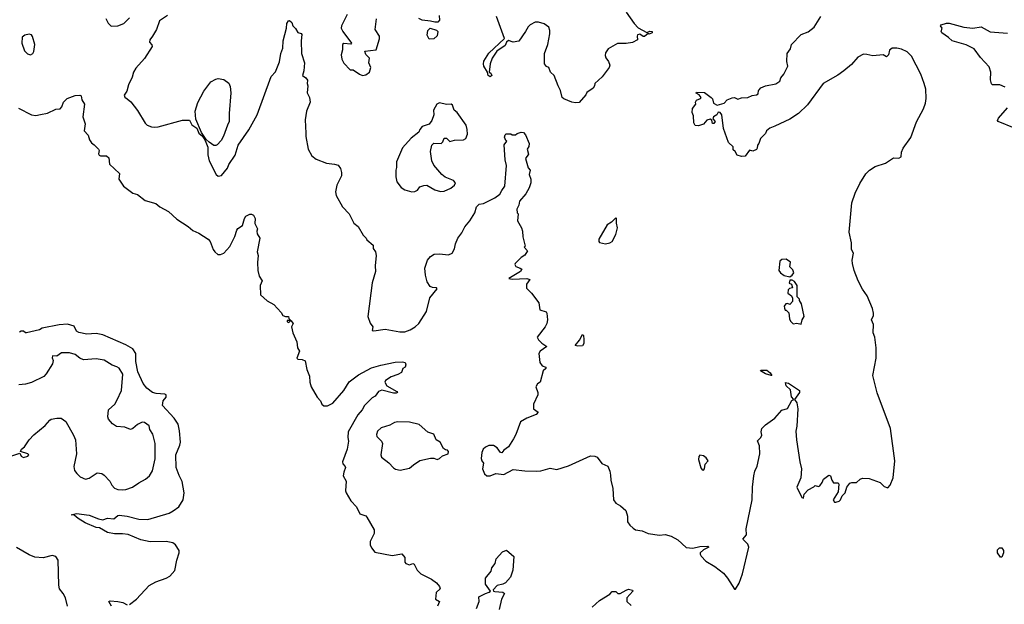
# Model space of a CAD drawing. Extents: x 2220333 to 2384341, y 721037 to 894043.
# Tile 168 of 256: x 2287012 to 2295557, y 806870 to 811939. Entities that reach past the tile are written whole.
import ezdxf

# ---------------------------------------------------------------- set-up
doc = ezdxf.new("R2010")
doc.units = 0

msp = doc.modelspace()

# ---------------------------------------------------------------- linework, layer by layer
at = {"layer": '0CON10XD'}
for points in [[(2288295, 811974.3), (2288225, 811929.4), (2288199.4, 811855), (2288165.6, 811795), (2288140.6, 811765), (2288140, 811745), (2288160, 811720), (2288162, 811705), (2288095, 811600.8), (2288021.2, 811518.8), (2288001.2, 811485), (2287989.8, 811440.2), (2287957.8, 811375), (2287941.7, 811318.3), (2287920, 811285), (2287925, 811267.5), (2287945, 811253.8), (2287975.6, 811225.6), (2288035, 811151.2), (2288102.1, 811042.1), (2288120, 811025), (2288155, 811010), (2288185, 811006), (2288215, 811010.8), (2288425, 811068), (2288485, 811066.2), (2288507.5, 811027.5), (2288548.7, 810998.7), (2288567.5, 810955), (2288598.4, 810928.4), (2288621.2, 810891.2), (2288645.6, 810834.4), (2288645.9, 810765.9), (2288656.1, 810716.1), (2288717.5, 810595), (2288735, 810582.5), (2288765, 810587.5), (2288815, 810652.5), (2288827.3, 810682.7), (2288881.2, 810765), (2288908.8, 810851.2), (2289001.4, 810985), (2289073.5, 811115), (2289195, 811446.7), (2289232, 811488), (2289267.4, 811572.6), (2289280, 811645), (2289297.2, 811692.8), (2289299.6, 811755), (2289327.5, 811865), (2289332, 811905), (2289345, 811927.5), (2289355, 811932.5), (2289373.3, 811915), (2289383.3, 811885), (2289405, 811863.3), (2289425, 811827.5), (2289455, 811820), (2289460.7, 811810.7), (2289454, 811756), (2289456.5, 811645), (2289482.9, 811565), (2289478.1, 811495), (2289466.7, 811455), (2289496.2, 811435), (2289508.6, 811415), (2289506.7, 811385), (2289513.8, 811365), (2289506, 811305), (2289526.2, 811265), (2289533.8, 811225), (2289501.2, 811145), (2289490.5, 811069.5), (2289496.7, 810955), (2289496.2, 810925), (2289516.7, 810815), (2289548.3, 810758.3), (2289585, 810728.8), (2289673.6, 810693.6), (2289745, 810685.7), (2289775, 810676), (2289795, 810647.5), (2289805.7, 810615), (2289805.7, 810585), (2289764.2, 810505), (2289752.5, 810445), (2289757.5, 810415), (2289813.8, 810315), (2289872, 810255), (2289913.3, 810175), (2289950, 810145), (2289991.7, 810071.7), (2290020, 810045), (2290025, 810030), (2290080, 809985), (2290080, 809955), (2290100, 809925), (2290106.7, 809895), (2290098, 809805), (2290100.8, 809755), (2290072.6, 809657.4), (2290034.3, 809365), (2290055, 809307.5), (2290076.7, 809275), (2290072.5, 809245), (2290085, 809242), (2290185, 809256.2), (2290312.3, 809232.3), (2290355, 809231.2), (2290401.2, 809248.8), (2290445, 809275.5), (2290475.5, 809305), (2290542.4, 809407.6), (2290571.7, 809528.3), (2290633.8, 809605), (2290630, 809615), (2290595, 809616.7), (2290574.6, 809624.6), (2290549.5, 809665), (2290534.5, 809725), (2290528.6, 809785), (2290550, 809855), (2290577.5, 809885), (2290610, 809905), (2290655, 809910), (2290735, 809900), (2290765, 809913.3), (2290785, 809952.5), (2290794.2, 809995), (2290814.3, 810045), (2290850.7, 810089.3), (2290875, 810142), (2290918, 810195), (2290961.2, 810265), (2290976.7, 810315), (2291000.5, 810339.5), (2291036.4, 810346.4)], [(2289854.2, 811985), (2289805.7, 811884.3), (2289801.9, 811865), (2289815.5, 811835), (2289892.5, 811735), (2289885, 811727.5), (2289825, 811731.2), (2289815, 811722.5), (2289813.6, 811676.4), (2289803.3, 811635), (2289806.7, 811595), (2289825, 811562.5), (2289880, 811505), (2289905, 811502.5), (2289960, 811465), (2289986.2, 811456.2)], [(2290652.5, 811975), (2290656.4, 811933.6), (2290641.7, 811918.3), (2290615, 811916.7), (2290577.3, 811927.3), (2290504.6, 811934.6), (2290475, 811947.8)], [(2291036.4, 810346.4), (2291136.7, 810395), (2291180, 810425), (2291195, 810457.5), (2291223.3, 810495), (2291236.1, 810673.9), (2291226, 810725), (2291217, 810853), (2291240, 810885), (2291231.7, 810891.7), (2291220.7, 810920.7), (2291225, 810940), (2291235, 810950), (2291275, 810950), (2291285, 810940), (2291315, 810940), (2291328.3, 810951.7), (2291365, 810962.5), (2291385, 810960), (2291400.7, 810940.7), (2291432.5, 810865), (2291431.7, 810838.3), (2291417.5, 810815), (2291426.4, 810773.6), (2291402.5, 810735), (2291424, 810654), (2291442.5, 810635), (2291432.5, 810595), (2291447.5, 810555), (2291447.5, 810525), (2291435, 810480), (2291405, 810427.5), (2291350, 810365), (2291345, 810330), (2291327.5, 810295), (2291330, 810265), (2291337.5, 810255), (2291332.5, 810195), (2291367.5, 810135), (2291376.7, 810105), (2291380, 810055), (2291397.5, 809975), (2291390, 809965), (2291420, 809935), (2291395, 809897.5), (2291365, 809877.5), (2291311.2, 809825), (2291308.8, 809815), (2291318.3, 809798.3), (2291355, 809783.8), (2291370, 809775), (2291358.8, 809755), (2291257.5, 809695), (2291285, 809688), (2291413.9, 809693.9), (2291440, 809685), (2291410, 809645), (2291411.7, 809611.7), (2291455, 809566.7), (2291518.8, 809485), (2291525, 809423.3), (2291580, 809405), (2291587.5, 809395), (2291592.5, 809335), (2291587.5, 809305), (2291572.5, 809275), (2291502.5, 809185), (2291515, 809162.5), (2291542.5, 809135), (2291587.5, 809105), (2291530, 809065), (2291516.2, 809045), (2291526.2, 808965), (2291545, 808938.8), (2291577.5, 808925), (2291577.5, 808915), (2291556.1, 808893.9), (2291530, 808795), (2291505, 808780), (2291492.5, 808755), (2291507.5, 808705), (2291507.5, 808685), (2291472.5, 808605), (2291470, 808565), (2291512.5, 808535), (2291493.3, 808515), (2291413.3, 808485), (2291358.3, 808451.7), (2291318.8, 808341.2), (2291296.7, 808305), (2291253.3, 808235), (2291214.1, 808205.9), (2291195, 808183.3), (2291185, 808187.5), (2291155, 808227.5), (2291125, 808246.7), (2291085, 808246.9), (2291055, 808232.5), (2291035, 808213.8), (2291023.1, 808185), (2291016.7, 808135), (2291022.5, 808115), (2291037.5, 808095), (2291027.5, 808045), (2291045, 808002.5), (2291065, 807983.3), (2291095, 807982.5), (2291145, 808003.3), (2291215, 807995.8), (2291295, 808039.4), (2291395, 808025.8), (2291495, 808024.3), (2291535, 808027.1), (2291615, 808051.2), (2291675, 808038.8), (2291775, 808071.4), (2291965, 808157.5), (2292004.2, 808154.2), (2292025, 808145.7), (2292065, 808090), (2292117, 808067), (2292134, 808025), (2292138.8, 807988.8), (2292141.4, 807945), (2292158.6, 807875), (2292166.7, 807775), (2292185, 807747.5), (2292227.5, 807725), (2292273.6, 807683.6), (2292286.7, 807635), (2292286.7, 807585), (2292306.1, 807556.1), (2292335, 807530), (2292355, 807516.7), (2292415, 807506.2), (2292465, 807484.3), (2292565, 807469.4), (2292615, 807476), (2292665, 807462), (2292725, 807428.6), (2292795, 807361.8), (2292855, 807357.6), (2292915, 807370.5), (2292985, 807374), (2292994, 807365), (2292945, 807341.4), (2292918.8, 807315), (2292916.2, 807305), (2292925, 807287.5), (2292967.5, 807245), (2293045, 807197.5), (2293119.5, 807139.5), (2293155, 807097.5), (2293215, 807002.5), (2293225, 807002.5), (2293255, 807053.3), (2293284.3, 807135), (2293338.9, 807365), (2293331.7, 807391.7), (2293286.7, 807435), (2293318.8, 807471.2), (2293316.2, 807525), (2293370, 807775), (2293370.6, 807885), (2293384.2, 807985), (2293392.5, 808025), (2293412.7, 808067.3), (2293433.8, 808175), (2293433.3, 808245), (2293414.2, 808285.8), (2293442.5, 808315), (2293452.5, 808335), (2293447.5, 808365), (2293452.5, 808395), (2293483.6, 808426.4), (2293566.4, 808483.6), (2293625, 808552.5), (2293675, 808567.5), (2293714.2, 808635.8), (2293730, 808645), (2293709.5, 808669.5), (2293700, 808730), (2293664.6, 808764.6), (2293658.3, 808791.7), (2293685, 808785.8), (2293778.1, 808725), (2293778.6, 808705), (2293737.5, 808645), (2293757, 808617), (2293764, 808565), (2293755.8, 808414.2), (2293747.7, 808372.3), (2293752.5, 808295), (2293781.2, 808105), (2293798, 808045), (2293790, 807965), (2293756.2, 807885), (2293800, 807795), (2293815, 807790), (2293820, 807825), (2293855, 807862.5), (2293905, 807887.5), (2293915, 807900), (2293945, 807890), (2293955, 807897.5), (2293976.7, 807925), (2293987.5, 807955), (2294035, 807990), (2294047.5, 807985), (2294058.8, 807945), (2294074.1, 807924.1), (2294115, 807923.3), (2294121.2, 807911.2), (2294116.1, 807843.9), (2294071.2, 807775), (2294082.5, 807755), (2294095, 807754.2), (2294125, 807764.5), (2294136.2, 807775), (2294150.7, 807809.3), (2294175, 807836.9), (2294190.4, 807885), (2294215, 807920.8), (2294235, 807927.1), (2294275, 807926.7), (2294305, 807954), (2294325, 807964), (2294385, 807962), (2294480, 807925), (2294515, 807892.5), (2294545, 807880), (2294567, 807903), (2294592.5, 807965), (2294606, 808115), (2294568, 808395), (2294454.2, 808704.2), (2294416.5, 808855), (2294444, 809005), (2294445.8, 809095), (2294434.3, 809185), (2294418.1, 809225), (2294421.4, 809295), (2294404.3, 809335), (2294421.1, 809375), (2294422.2, 809395), (2294412.9, 809435), (2294365.7, 809545.7), (2294325, 809603.3), (2294289.2, 809675), (2294252.9, 809765), (2294239.2, 809825), (2294236.1, 809853.9), (2294247, 809913), (2294230, 809945), (2294231.2, 810005), (2294210, 810095), (2294235, 810350), (2294263.3, 810435), (2294301.7, 810518.3), (2294355, 810602.5), (2294386.1, 810633.9), (2294435, 810666.2), (2294525.9, 810694.1), (2294595, 810740), (2294640.7, 810739.3), (2294660.7, 810749.3), (2294665, 810790), (2294678.8, 810825), (2294744.2, 810915.8), (2294796.1, 811053.9), (2294854.3, 811165.7), (2294874, 811215), (2294878, 811255), (2294876.2, 811335), (2294861.2, 811385), (2294832.5, 811465), (2294751.7, 811621.7), (2294715, 811658.8), (2294665, 811684), (2294625, 811692), (2294585, 811691.2), (2294561.4, 811675), (2294551.4, 811635), (2294535, 811616.2), (2294505, 811634), (2294415.8, 811625.8), (2294365, 811638), (2294335, 811638.8), (2294285, 811613.8), (2294230.9, 811549.1), (2294163.8, 811496.2), (2294111.8, 811458.2), (2293985, 811385.4), (2293849.2, 811200.8), (2293770, 811125), (2293695, 811076), (2293565.6, 811014.4), (2293522.3, 810997.7), (2293493.9, 810976.1), (2293485, 810952.5), (2293441.7, 810908.3), (2293426.7, 810865), (2293415, 810850), (2293412.5, 810825), (2293405, 810812.5), (2293375, 810797.5), (2293345, 810807.5), (2293307.5, 810755), (2293275, 810751.2), (2293237.5, 810765), (2293222.5, 810795), (2293205, 810810), (2293202.5, 810835), (2293164.4, 810874.4), (2293120.8, 810995), (2293106.2, 811115), (2293090, 811135), (2293075, 811137.5), (2293062.5, 811115), (2293032.5, 811095), (2293028.3, 811078.3), (2293047.5, 811055), (2293035, 811037.5), (2293025, 811040), (2293018.3, 811068.3), (2293005, 811077.5), (2292975, 811067.5), (2292945, 811032.5), (2292901.7, 811018.3), (2292875, 811022.5), (2292862.5, 811045), (2292860, 811105), (2292847.5, 811135), (2292850.7, 811169.3), (2292880, 811205), (2292877.5, 811225), (2292885, 811240), (2292920, 811255), (2292927.5, 811265), (2292908.3, 811288.3), (2292881.7, 811301.7), (2292885, 811310), (2292955, 811306.7), (2293013.3, 811265), (2293023.9, 811253.9), (2293034.2, 811214.2), (2293065, 811196.7), (2293126, 811214), (2293152.5, 811245), (2293195, 811261.2), (2293215, 811263.8), (2293245, 811248.8), (2293275, 811260), (2293330, 811265), (2293368.8, 811281.2), (2293405, 811286.2), (2293420, 811295), (2293422.5, 811325), (2293429.3, 811330.7), (2293445, 811346.7), (2293485, 811366.2), (2293575, 811383.3), (2293610, 811405), (2293617.5, 811435), (2293643.6, 811466.4), (2293677.5, 811535), (2293668.8, 811575), (2293671.2, 811645), (2293700, 811685), (2293711.2, 811725), (2293795, 811810), (2293855, 811833.3), (2293905.8, 811874.2), (2293965, 811967.5)], [(2292275, 812002.5), (2292344.2, 811904.2), (2292379.3, 811869.3), (2292455, 811827.5), (2292480.7, 811839.3), (2292500, 811835), (2292500, 811825), (2292476.1, 811813.9), (2292465, 811820), (2292435, 811793.3), (2292423.8, 811793.8), (2292395, 811813.3), (2292375, 811806.7), (2292370, 811795), (2292372.5, 811765), (2292329.1, 811740.9), (2292275, 811732.5), (2292198.8, 811731.2), (2292118.8, 811685), (2292095, 811652.5), (2292092.3, 811627.7), (2292097.7, 811607.7), (2292123.3, 811575), (2292132.5, 811545), (2292126.7, 811525), (2292067.4, 811442.6), (2292004.2, 811385.8), (2292001.2, 811365), (2291990, 811345), (2291935, 811306.7), (2291924.1, 811285.9), (2291868.8, 811221.2), (2291835, 811218.8), (2291805, 811223.8), (2291735, 811252), (2291720.8, 811265), (2291705.7, 811325), (2291684.2, 811365), (2291651.2, 811455), (2291620, 811485), (2291603, 811523), (2291585, 811532.5), (2291567.5, 811555), (2291566.2, 811645), (2291594.2, 811725), (2291613.9, 811816.1), (2291613.8, 811845), (2291605, 811872.5), (2291565, 811903.3), (2291515, 811916.7), (2291485, 811916.7), (2291442.5, 811895), (2291423.9, 811876.1), (2291402.3, 811837.7), (2291345, 811753.3), (2291295, 811742.5), (2291255, 811757.5), (2291237.5, 811742.5), (2291225.9, 811714.1), (2291153.5, 811666.5), (2291111.4, 811605), (2291096, 811555), (2291087.5, 811485), (2291100, 811475), (2291108.8, 811455), (2291095, 811443.8), (2291078.8, 811455), (2291073.3, 811485), (2291040, 811535), (2291036, 811555), (2291041.2, 811578.8), (2291082.2, 811647.8), (2291218.8, 811775), (2291148.8, 811965)], [(2287759.5, 811949.5), (2287779.5, 811909.5), (2287807, 811883), (2287865, 811886.7), (2287915, 811906.7), (2287966.2, 811953.8)], [(2289986.2, 811456.2), (2290015, 811460.6), (2290048.9, 811485), (2290060.5, 811525), (2290041.2, 811565), (2290048, 811605), (2290015.9, 811635.9), (2290007.5, 811665), (2290105, 811676.7), (2290136.1, 811773.9), (2290133.8, 811795), (2290098, 811855), (2290108.6, 811945)], [(2295563.8, 811355), (2295517.5, 811375), (2295455, 811373.3), (2295445, 811382.5), (2295437, 811417), (2295438.5, 811485), (2295425, 811529.2), (2295349.8, 811609.8), (2295296, 811685), (2295225, 811720), (2295103.3, 811755), (2295073.3, 811785), (2295016, 811825), (2295010, 811835), (2295017.5, 811865), (2295002.5, 811885), (2295010, 811895), (2295055, 811909.5), (2295078.3, 811908.3), (2295205, 811874.4), (2295285, 811864.5), (2295355, 811876.9), (2295435, 811833.1), (2295585, 811822.5)], [(2287105, 811633.3), (2287125.9, 811644.1), (2287135.8, 811664.2), (2287142.9, 811725), (2287125, 811792.5), (2287115, 811806.7), (2287095, 811813.3), (2287056.4, 811803.6), (2287035, 811787.5), (2287030, 811735), (2287055, 811670), (2287081.2, 811641.2), (2287105, 811633.3)], [(2290565, 811770), (2290547.5, 811805), (2290553.8, 811845), (2290575, 811866.2), (2290628.8, 811848.8), (2290640, 811835), (2290635, 811800), (2290605, 811773.3), (2290565, 811770)], [(2288715, 810847), (2288698.5, 810848.5), (2288657.9, 810877.9), (2288631.2, 810901.2), (2288590.3, 810960.3), (2288540, 811075), (2288536.6, 811145), (2288559, 811221), (2288611, 811319), (2288671.2, 811398.8), (2288715, 811423.5), (2288735, 811428.1), (2288785, 811420.1), (2288827.4, 811387.4), (2288838.6, 811358.6), (2288844.4, 811305.6), (2288829.1, 811125), (2288830.7, 811055), (2288814.5, 811024.5), (2288781.7, 810928.3), (2288759.4, 810890.6), (2288725, 810853.3), (2288715, 810847)], [(2287002.6, 811172.6), (2287115, 811112.9), (2287153, 811107), (2287192.5, 811117.5), (2287255, 811129.4), (2287325, 811162.5), (2287365, 811166.7), (2287377.5, 811182.5), (2287391.4, 811225), (2287425, 811255.4), (2287495, 811280.7), (2287533.2, 811283.2), (2287547.1, 811277.1), (2287550.8, 811245), (2287574, 811205), (2287561.2, 811095), (2287580, 811035), (2287572.5, 810975), (2287607, 810937), (2287618.3, 810898.3), (2287635, 810870), (2287660, 810855), (2287697.5, 810815), (2287702.5, 810805), (2287697.5, 810775), (2287703.6, 810763.6), (2287715, 810757.5), (2287765, 810757.5), (2287785, 810740), (2287792.5, 810685), (2287877.5, 810605), (2287873.3, 810555), (2287912.5, 810495), (2287993.9, 810433.9), (2288035, 810423.3), (2288101.7, 810371.7), (2288193.6, 810343.6), (2288227.5, 810315), (2288305, 810275.8), (2288375, 810210), (2288475, 810146.2), (2288515, 810110), (2288567, 810087), (2288647.5, 810035), (2288666.7, 810015), (2288692, 809945), (2288706, 809925), (2288733.2, 809903.2), (2288755, 809901.4), (2288785, 809914.3), (2288836.6, 809973.4), (2288880.2, 810059.8), (2288896.7, 810115), (2288905, 810127.5), (2288946, 810154), (2288963.8, 810215), (2288976.1, 810233.9), (2289008.3, 810251.7), (2289025, 810252.5), (2289042.5, 810245), (2289056.1, 810216.1), (2289053, 810173), (2289077.5, 810125), (2289070, 810105), (2289073, 810083), (2289097.5, 810045), (2289073.3, 809925), (2289082.5, 809895), (2289075.9, 809834.1), (2289078.8, 809765), (2289090, 809715), (2289116.7, 809675), (2289098, 809635), (2289102.7, 809552.7), (2289160.2, 809500.2), (2289219.3, 809469.3), (2289281.1, 809401.1), (2289295, 809373.3), (2289320, 809365), (2289346.1, 809366.1), (2289348.3, 809348.3), (2289360, 809335), (2289360, 809330), (2289335, 809330), (2289333, 809323), (2289340, 809315), (2289347, 809313), (2289365, 809330), (2289386.7, 809305), (2289372, 809275), (2289382.5, 809225), (2289416.5, 809145), (2289424.4, 809095), (2289440, 809065), (2289416.2, 809005), (2289425, 808994), (2289463, 808993), (2289490.7, 808980.7), (2289504.3, 808904.3), (2289526.8, 808846.8), (2289529.4, 808795), (2289541.4, 808755), (2289594.4, 808665), (2289622.9, 808635), (2289635, 808603.8), (2289651.3, 808591.3), (2289685, 808590.6), (2289728.5, 808615), (2289825, 808723.3), (2289871.9, 808798.1), (2289951.5, 808858.5), (2290065, 808920.8), (2290145.8, 808944.2), (2290270.9, 808969.1), (2290335, 808972), (2290357, 808967), (2290363.3, 808945), (2290357.5, 808925), (2290337.5, 808915), (2290325, 808880), (2290295, 808861.2), (2290235, 808843.3), (2290188.3, 808811.7), (2290182.5, 808795), (2290199.2, 808765), (2290283.8, 808715), (2290291.2, 808705), (2290280.8, 808699.2), (2290255, 808700), (2290155, 808725.7), (2290127.5, 808715), (2290097.5, 808675), (2290070.9, 808659.1), (2290004, 808595), (2289985.8, 808555), (2289948.2, 808511.8), (2289863.8, 808365), (2289860, 808315), (2289865.7, 808285), (2289855.5, 808215), (2289813.8, 808103.8), (2289816.4, 808086.4), (2289837.5, 808065), (2289840, 808055), (2289824.3, 808015.7), (2289820, 807985), (2289846.1, 807936.1), (2289840, 807855), (2289846.4, 807836.4), (2289886.4, 807766.4), (2289934, 807715), (2289963.3, 807655), (2290015, 807636.2), (2290025, 807626.7), (2290087.1, 807515), (2290089.2, 807485), (2290054.2, 807415.8), (2290053.9, 807386.1), (2290065, 807360), (2290095, 807321.2), (2290245, 807292.5), (2290328.3, 807308.3), (2290355.8, 807275.8), (2290353.3, 807235), (2290363.3, 807225), (2290395, 807212.5), (2290425, 807223.3), (2290435, 807216.7), (2290462.5, 807165), (2290493.6, 807133.6), (2290585, 807087.5), (2290630, 807055), (2290656.7, 807025), (2290662.5, 807005), (2290627, 806973), (2290620, 806915), (2290656.2, 806895), (2290639.2, 806855)], [(2290415, 810447.5), (2290441.7, 810448.3), (2290465, 810460), (2290485, 810490), (2290518.3, 810501.7), (2290545, 810502.5), (2290615, 810462.5), (2290665, 810450), (2290695, 810453.3), (2290755, 810478.8), (2290786.7, 810505), (2290793.3, 810525), (2290777.5, 810545), (2290705, 810573.8), (2290676.1, 810596.1), (2290606.4, 810676.4), (2290590, 810715), (2290577.5, 810795), (2290588.3, 810851.7), (2290605, 810867.5), (2290670, 810865), (2290685, 810880), (2290695, 810910), (2290715, 810910), (2290745, 810883.3), (2290787, 810893), (2290865, 810896.2), (2290885, 810907.5), (2290897.1, 810945), (2290895.7, 810985.7), (2290886, 811025), (2290808.8, 811135), (2290783.3, 811155), (2290767, 811197), (2290757, 811207), (2290715, 811203.8), (2290655, 811217.1), (2290633.2, 811206.8), (2290603.3, 811155), (2290606.7, 811115), (2290590, 811065), (2290566.1, 811033.9), (2290505, 811013.3), (2290485, 810987.5), (2290475, 810962.5), (2290408.3, 810911.7), (2290335, 810827.5), (2290283, 810707), (2290283.6, 810656.4), (2290276.7, 810635), (2290276.1, 810576.1), (2290285, 810532.5), (2290322.5, 810485), (2290355, 810463.3), (2290415, 810447.5)], [(2295645, 810997.1), (2295502.5, 811055), (2295497.5, 811065), (2295506.2, 811085), (2295585.6, 811175)], [(2292095, 809994.2), (2292135, 810004.2), (2292152.5, 810015), (2292186.7, 810075), (2292198.8, 810135), (2292190, 810175), (2292190, 810215), (2292185, 810220), (2292148.3, 810181.7), (2292110.7, 810159.3), (2292037.5, 810035), (2292037.5, 810015), (2292045, 810007.5), (2292095, 809994.2)], [(2293695, 809710), (2293716.4, 809723.6), (2293730, 809745), (2293720.7, 809770.7), (2293696.7, 809795), (2293700, 809835), (2293665, 809862.5), (2293625, 809860), (2293610, 809845), (2293600, 809765), (2293615, 809743.3), (2293645, 809720), (2293695, 809710)], [(2293795, 809300), (2293802.5, 809335), (2293820, 809365), (2293797.5, 809475), (2293780, 809505), (2293780, 809515), (2293760, 809535), (2293760, 809635), (2293735, 809667.5), (2293715, 809680), (2293695, 809680), (2293690, 809655), (2293710, 809645), (2293720, 809615), (2293693, 809607), (2293680, 809595), (2293678.3, 809568.3), (2293710, 809545), (2293720, 809525), (2293720, 809495), (2293695, 809470), (2293675, 809477.5), (2293660, 809475), (2293647.5, 809455), (2293648.3, 809438.3), (2293655, 809420), (2293665, 809420), (2293687, 809397), (2293692.5, 809345), (2293702.5, 809325), (2293725, 809302.5), (2293755, 809307.5), (2293795, 809300)], [(2287965, 806867.5), (2288025, 806915.7), (2288135, 807034.3), (2288195, 807065.5), (2288285, 807097.8), (2288315.7, 807115), (2288357.5, 807162.5), (2288375, 807253.3), (2288396.9, 807315), (2288395.8, 807335), (2288365, 807386), (2288342.4, 807402.4), (2288283.2, 807413.2), (2288145, 807412.9), (2288065, 807429.1), (2287955, 807474.4), (2287905, 807480.8), (2287835, 807479.6), (2287775, 807492.9), (2287705, 807532), (2287675, 807536.7), (2287581.2, 807575), (2287518.8, 807615), (2287485, 807642.5), (2287460, 807645), (2287505, 807656.2), (2287615, 807641.4), (2287695, 807611.1), (2287733.2, 807603.2), (2287775, 807615.7), (2287829.1, 807610.9), (2287865, 807641.2), (2287875, 807642), (2287944.3, 807634.3), (2288045, 807609.4), (2288125, 807606), (2288308.6, 807661.4), (2288345, 807678.9), (2288392.5, 807715), (2288431.9, 807775), (2288441.1, 807835), (2288423.4, 807933.4), (2288396, 807986), (2288370.7, 808055), (2288366.1, 808165), (2288401.4, 808248.6), (2288406.6, 808275), (2288400.7, 808375), (2288387.5, 808432.5), (2288353.3, 808485), (2288251.2, 808595), (2288256.7, 808635), (2288284.4, 808665), (2288282.5, 808685), (2288271.5, 808691.5), (2288197.2, 808697.2), (2288165, 808705.5), (2288115, 808744.6), (2288085.3, 808785), (2288038.1, 808885), (2288019.8, 808975), (2288021.2, 809045), (2287994.8, 809084.8), (2287935, 809120), (2287735, 809206.4), (2287675, 809218.5), (2287595, 809212.9), (2287525, 809226.9), (2287505, 809238.8), (2287485, 809280.8), (2287427.6, 809297.6), (2287355, 809294.4), (2287206.7, 809265), (2287185, 809250), (2287073, 809223), (2287063, 809223), (2287045, 809237.5), (2287025, 809237.5), (2287011.7, 809228.3)], [(2291855, 809106.7), (2291832.5, 809115), (2291870.5, 809159.5), (2291895, 809210), (2291905, 809200), (2291909.2, 809165), (2291907.9, 809132.1), (2291895, 809111.2), (2291855, 809106.7)], [(2286935, 808153.3), (2287015, 808180), (2287026.7, 808155), (2287045, 808142), (2287082.5, 808155), (2287092.5, 808165), (2287082.5, 808175), (2287020, 808195), (2287027.5, 808215), (2287053.9, 808236.1), (2287093.3, 808295), (2287135, 808340), (2287235, 808420), (2287274.1, 808465.9), (2287286.1, 808473.9), (2287335.5, 808484.5), (2287372.8, 808482.8), (2287413.3, 808455), (2287480, 808335), (2287495.7, 808295.7), (2287505.8, 808175), (2287481.9, 808065), (2287489.4, 808029.4), (2287508, 808005), (2287536.7, 807975), (2287585, 807954), (2287615, 807963.8), (2287685, 808008.8), (2287723.9, 808003.9), (2287745, 807990), (2287795, 807938), (2287812.4, 807902.4), (2287835, 807878), (2287865, 807865.7), (2287905, 807861.9), (2287935, 807865.7), (2287990, 807885), (2288045, 807924), (2288105.4, 807954.6), (2288138.8, 807985), (2288165, 808026.7), (2288187.9, 808132.1), (2288188.6, 808265), (2288167.5, 808345), (2288142.9, 808385), (2288135.9, 808415.9), (2288095, 808446.2), (2288075, 808448.8), (2288035, 808428.8), (2287995, 808394.2), (2287975, 808386), (2287925, 808406.2), (2287852.7, 808412.7), (2287816.7, 808435), (2287784.5, 808474.5), (2287777.5, 808495), (2287783.3, 808555), (2287838, 808605), (2287857.1, 808642.9), (2287895.9, 808724.1), (2287906.2, 808865), (2287875, 808916.2), (2287855, 808930), (2287815, 808943.8), (2287745.7, 808985.7), (2287675, 808998), (2287565, 808989.2), (2287535, 809002.9), (2287495, 809035.8), (2287445, 809049.2), (2287375, 809049.4), (2287335, 809022.5), (2287297, 809023), (2287293, 809007), (2287303.3, 808985), (2287296.2, 808955), (2287242.1, 808867.9), (2287221.2, 808845), (2287115, 808792.5), (2287062.7, 808777.3), (2287005, 808772.9)], [(2293535, 808852.5), (2293485, 808868), (2293440, 808895), (2293445, 808900), (2293495, 808898.8), (2293525, 808876.7), (2293540, 808855), (2293535, 808852.5)], [(2290315, 808034), (2290395, 808048.8), (2290429.7, 808080.3), (2290485, 808117.5), (2290576.1, 808136.1), (2290605, 808137.5), (2290635, 808126.7), (2290655, 808133.3), (2290681.7, 808158.3), (2290730, 808175), (2290732.5, 808195), (2290725, 808207.5), (2290708.3, 808208.3), (2290690.7, 808220.7), (2290660, 808275), (2290627, 808297), (2290607.5, 808345), (2290555, 808362), (2290477.7, 808427.8), (2290395, 808449.3), (2290295, 808451.6), (2290265, 808446.5), (2290225, 808424.5), (2290150, 808400), (2290118.3, 808371.7), (2290108.3, 808341.7), (2290112, 808325), (2290153.1, 808285), (2290161.4, 808265), (2290147.5, 808165), (2290152, 808145), (2290217, 808097), (2290255, 808053.3), (2290275, 808041.2), (2290315, 808034)], [(2292945, 808032), (2292955.7, 808045), (2292961.2, 808085), (2292987.5, 808115), (2292969.3, 808139.3), (2292946.1, 808156.1), (2292915, 808162.5), (2292905, 808150), (2292903.3, 808125), (2292923.4, 808053.4), (2292935, 808036), (2292945, 808032)], [(2287426, 806855), (2287409.2, 806925), (2287390.8, 806965), (2287358, 807005), (2287352, 807035), (2287347, 807253), (2287327.5, 807285), (2287295, 807293.3), (2287215, 807274.2), (2287145, 807279.2), (2287095, 807299.2), (2286985, 807362.5)], [(2295535, 807280), (2295525, 807280), (2295497.5, 807315), (2295498.3, 807341.7), (2295515, 807360), (2295535, 807360), (2295550, 807335), (2295550, 807315), (2295535, 807280)], [(2290976.7, 806833.3), (2291000, 806895), (2290997.5, 806935), (2291053.8, 806965), (2291086.7, 806975), (2291096.7, 806985), (2291054, 807045), (2291054.2, 807095.8), (2291103.6, 807156.4), (2291110, 807185), (2291137.5, 807225), (2291147.5, 807265), (2291202.5, 807325), (2291238.3, 807338.3), (2291300, 807285), (2291291.2, 807165), (2291270.8, 807105), (2291228, 807055), (2291205, 807044.3), (2291155, 807034.3), (2291120, 806995), (2291123.3, 806985), (2291135, 806980.6), (2291205, 806976), (2291220, 806965), (2291194.3, 806915.7), (2291174.2, 806825)], [(2291981.2, 806845), (2292045, 806903.3), (2292133, 806957), (2292155, 806980), (2292185, 806980), (2292203, 806963), (2292223.3, 806963.3), (2292275, 806992), (2292295, 807002), (2292331.7, 806991.7), (2292332.5, 806985), (2292280, 806925), (2292280, 806895), (2292318.3, 806858.3)], [(2287808, 806855), (2287786.7, 806895), (2287798.8, 806901.2), (2287864, 806894), (2287906.1, 806886.1), (2287945, 806865.7)]]:
    msp.add_lwpolyline(points, dxfattribs=at)

doc.saveas('drawing.dxf')
